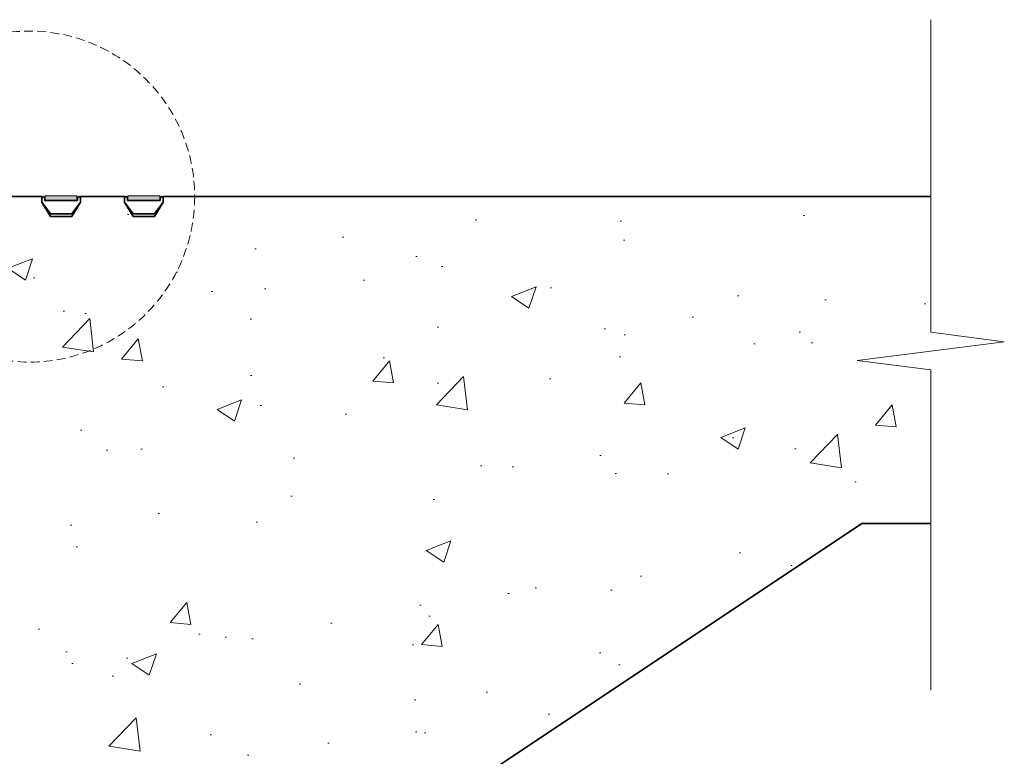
# Model space of a CAD drawing. Header units: millimetres. Extents: x -347 to 646, y -989 to 80.
# Tile 4 of 4: x 289 to 646, y -454 to -187. Entities that reach past the tile are written whole.
import ezdxf

# ---------------------------------------------------------------- set-up
doc = ezdxf.new("R2010")
doc.units = ezdxf.units.MM
doc.linetypes.add('HIDDEN2', pattern=[4.7625, 3.175, -1.5875])
for name, color, linetype, lineweight in [('FS-DETAIL', 3, 'Continuous', 35), ('FS-DETAIL-HATCH', 253, 'Continuous', 13), ('FS-DETAIL-THIN', 8, 'Continuous', 18)]:
    doc.layers.add(name, color=color, linetype=linetype, lineweight=lineweight)

# ---------------------------------------------------------------- blocks, each defined once
blk = doc.blocks.new('FS_SM512')
at = {"layer": 'FS-DETAIL-HATCH'}
blk.add_hatch(color=256, dxfattribs=at).paths.add_polyline_path([(5.76, 6.26), (-5.76, 6.26), (-5.76, 4.68), (5.76, 4.68)])
at = {"layer": 'FS-DETAIL'}
for p, q in [((-7, 3.99), (-7, 5.47)), ((-3.84, -1.2), (-7, 3.99)), ((-5.94, 5.47), (-5.94, 4.68)), ((-5.76, 4.53), (5.76, 4.53)), ((7, 3.99), (3.84, -1.2)), ((5.94, 4.68), (5.94, 5.47)), ((7, 5.47), (7, 3.99)), ((3.84, -1.2), (-3.84, -1.2))]:
    blk.add_line(p, q, dxfattribs=at)
for centre, radius, start, end in [((-6.47, 5.47), 0.529, 0, 180), ((-5.79, 4.68), 0.153, 180, 280.3456), ((5.76, 4.71), 0.183, 270, 349.6544), ((6.47, 5.47), 0.529, 0, 180)]:
    blk.add_arc(centre, radius, start, end, dxfattribs=at)
at = {"layer": 'FS-DETAIL-THIN'}
for p, q in [((-5.76, 4.68), (-5.76, 6.26)), ((-5.76, 6.26), (5.76, 6.26)), ((5.76, 4.68), (-5.76, 4.68)), ((5.76, 6.26), (5.76, 4.68))]:
    blk.add_line(p, q, dxfattribs=at)

msp = doc.modelspace()

# ---------------------------------------------------------------- hatches: boundary and pattern name
at = {"layer": 'FS-DETAIL-HATCH'}
h = msp.add_hatch(dxfattribs=at)
h.set_pattern_fill('AR-CONC', color=256, scale=0.5)
h.paths.add_polyline_path([(594.56, -370), (619.56, -370), (619.56, -314.28), (592.89, -310.89), (646.22, -304.11), (619.56, -300.72), (619.56, -251.5), (338.34, -251.5), (338.34, -251.52), (335.34, -251.52), (335.34, -259.52), (333.34, -259.52), (333.34, -251.52), (330.34, -251.52), (308.34, -251.5), (308.34, -251.52), (305.34, -251.52), (305.34, -259.52), (303.34, -259.52), (303.34, -251.52), (300.34, -251.52), (278.34, -251.5), (278.34, -251.52), (275.34, -251.52), (275.34, -259.52), (273.34, -259.52), (273.34, -251.52), (270.34, -251.52), (250.84, -251.5, 0.460546), (249.36, -253.23), (277.14, -431.5), (66.12, -431.5), (66.12, -431.52), (63.12, -431.52), (63.12, -439.52), (61.12, -439.52), (61.12, -431.52), (58.12, -431.52), (36.12, -431.5), (36.12, -431.52), (33.12, -431.52), (33.12, -439.52), (31.12, -439.52), (31.12, -431.52), (28.12, -431.52), (6.12, -431.5), (6.12, -431.52), (3.12, -431.52), (3.12, -439.52), (1.12, -439.52), (1.12, -431.52), (-1.88, -431.52), (-21.38, -431.5, 0.460546), (-22.86, -433.23), (4.92, -611.5), (-209.14, -611.5), (-209.14, -611.52), (-212.14, -611.52), (-212.14, -619.52), (-214.14, -619.52), (-214.14, -611.52), (-217.14, -611.52), (-239.14, -611.5), (-239.14, -611.52), (-242.14, -611.52), (-242.14, -619.52), (-244.14, -619.52), (-244.14, -611.52), (-247.14, -611.52), (-269.14, -611.5), (-269.14, -611.52), (-272.14, -611.52), (-272.14, -619.52), (-274.14, -619.52), (-274.14, -611.52), (-277.14, -611.52), (-296.64, -611.5, 0.460546), (-298.13, -613.23), (-270.35, -791.5), (-320.37, -791.5), (-320.37, -858.93), (-293.7, -862.32), (-347.03, -869.1), (-320.37, -872.49), (-320.37, -928.21), (-242.24, -928.21)])

# ---------------------------------------------------------------- linework, layer by layer
at = {"layer": 'FS-DETAIL', "flags": 128}
for points in [[(281.34, -251.5), (297.34, -251.5), (297.34, -253.51), (300.5, -257.7), (308.18, -257.7), (311.34, -253.51), (311.34, -251.5), (327.34, -251.5), (327.34, -253.51), (330.5, -257.7), (338.18, -257.7), (341.34, -253.51), (341.34, -251.5), (619.56, -251.5)], [(-320.37, -928.21), (-242.24, -928.21), (594.56, -370), (619.56, -370)]]:
    msp.add_lwpolyline(points, dxfattribs=at)
at = {"layer": 'FS-DETAIL-THIN'}
msp.add_lwpolyline([(619.56, -430.49), (619.56, -314.28), (592.89, -310.89), (646.22, -304.11), (619.56, -300.72), (619.56, -187.36)], dxfattribs=at)
at = {"layer": 'FS-DETAIL-THIN', "linetype": 'HIDDEN2'}
msp.add_circle((292.77, -251.5), 60, dxfattribs=at)

# ---------------------------------------------------------------- block references
at = {"layer": 'FS-DETAIL'}
for p in [(304.34, -257.5), (334.34, -257.5)]:
    msp.add_blockref('FS_SM512', p, dxfattribs=at)

doc.saveas('drawing.dxf')
